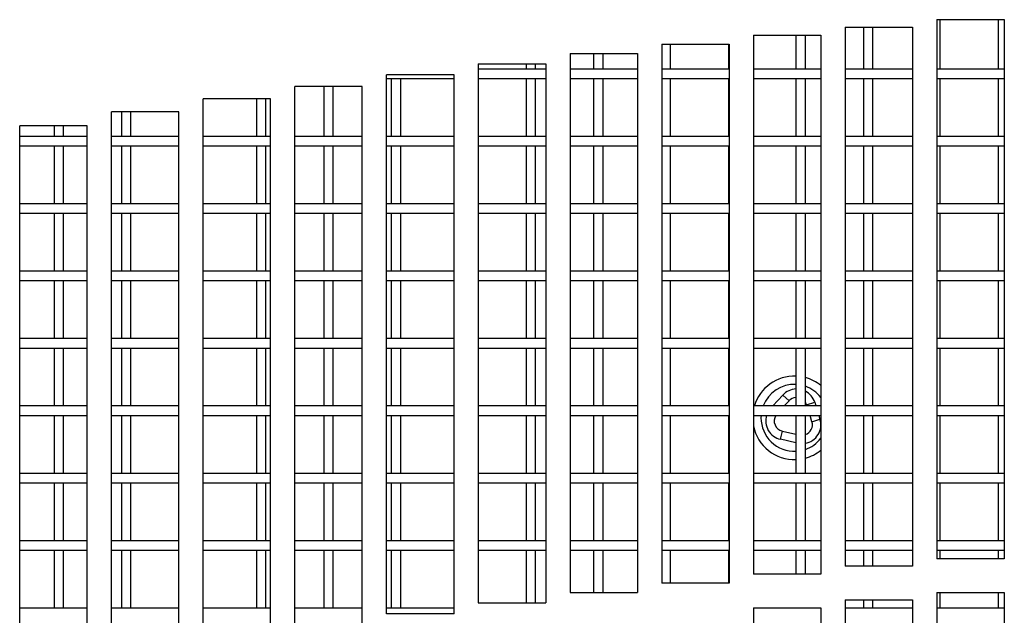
# Model space of a CAD drawing. Extents: x 7 to 118, y 3 to 79.
# Tile 16 of 37: x 16.93 to 20.58, y 29.85 to 32.06. Entities that reach past the tile are written whole.
import ezdxf

# ---------------------------------------------------------------- set-up
doc = ezdxf.new("R2010")
doc.units = 0
doc.layers.add('BODY', color=3, linetype='CONTINUOUS')

msp = doc.modelspace()

# ---------------------------------------------------------------- linework, layer by layer
at = {"layer": 'BODY', "linetype": 'CONTINUOUS'}
for p, q in [((20.3277, 32.0586), (20.5777, 32.0586)), ((20.3277, 32.0586), (20.3277, 30.0586)), ((20.3402, 31.8752), (20.3402, 32.0586)), ((20.5552, 32.0586), (20.5552, 31.8752)), ((20.5777, 32.0586), (20.5777, 30.0586)), ((19.9877, 32.031), (20.2377, 32.031)), ((19.9877, 32.031), (19.9877, 30.031)), ((20.0552, 32.031), (20.0552, 31.8752)), ((20.0902, 31.8752), (20.0902, 32.031)), ((20.2377, 32.031), (20.2377, 30.031)), ((19.6477, 32.0008), (19.8977, 32.0008)), ((19.6477, 32.0008), (19.6477, 30.0008)), ((19.8052, 32.0008), (19.8052, 31.8752)), ((19.8402, 31.8752), (19.8402, 32.0008)), ((19.8977, 32.0008), (19.8977, 30.0008)), ((19.3077, 31.968), (19.5577, 31.968)), ((19.3077, 31.968), (19.3077, 29.968)), ((19.3402, 31.8752), (19.3402, 31.968)), ((19.5552, 31.968), (19.5552, 31.8752)), ((19.5577, 31.968), (19.5577, 29.968)), ((18.9677, 31.9326), (19.2177, 31.9326)), ((18.9677, 31.9326), (18.9677, 29.9326)), ((19.0552, 31.9326), (19.0552, 31.8752)), ((19.0902, 31.8752), (19.0902, 31.9326)), ((19.2177, 31.9326), (19.2177, 29.9326)), ((18.6277, 31.8946), (18.8777, 31.8946)), ((18.6277, 31.8946), (18.6277, 29.8946)), ((18.8777, 31.8752), (18.6277, 31.8752)), ((18.8052, 31.8946), (18.8052, 31.8752)), ((18.8402, 31.8752), (18.8402, 31.8946)), ((18.8777, 31.8946), (18.8777, 29.8946)), ((19.2177, 31.8752), (18.9677, 31.8752)), ((19.5577, 31.8752), (19.3077, 31.8752)), ((19.8977, 31.8752), (19.6477, 31.8752)), ((20.2377, 31.8752), (19.9877, 31.8752)), ((20.5777, 31.8752), (20.3277, 31.8752)), ((18.5377, 31.854), (18.2877, 31.854)), ((18.2877, 29.854), (18.2877, 31.854)), ((18.2877, 31.8402), (18.5377, 31.8402)), ((18.3052, 31.8402), (18.3052, 31.6252)), ((18.3402, 31.6252), (18.3402, 31.8402)), ((18.5377, 29.854), (18.5377, 31.854)), ((18.6277, 31.8402), (18.8777, 31.8402)), ((18.8052, 31.8402), (18.8052, 31.6252)), ((18.8402, 31.6252), (18.8402, 31.8402)), ((18.9677, 31.8402), (19.2177, 31.8402)), ((19.0552, 31.8402), (19.0552, 31.6252)), ((19.0902, 31.6252), (19.0902, 31.8402)), ((19.3077, 31.8402), (19.5577, 31.8402)), ((19.3402, 31.6252), (19.3402, 31.8402)), ((19.5552, 31.8402), (19.5552, 31.6252)), ((19.6477, 31.8402), (19.8977, 31.8402)), ((19.8052, 31.8402), (19.8052, 31.6252)), ((19.8402, 31.6252), (19.8402, 31.8402)), ((19.9877, 31.8402), (20.2377, 31.8402)), ((20.0552, 31.8402), (20.0552, 31.6252)), ((20.0902, 31.6252), (20.0902, 31.8402)), ((20.3277, 31.8402), (20.5777, 31.8402)), ((20.3402, 31.6252), (20.3402, 31.8402)), ((20.5552, 31.8402), (20.5552, 31.6252)), ((18.1977, 31.8107), (17.9477, 31.8107)), ((17.9477, 29.8107), (17.9477, 31.8107)), ((18.0552, 31.8107), (18.0552, 31.6252)), ((18.0902, 31.6252), (18.0902, 31.8107)), ((18.1977, 29.8107), (18.1977, 31.8107)), ((17.8577, 31.7648), (17.6077, 31.7648)), ((17.6077, 29.7648), (17.6077, 31.7648)), ((17.8052, 31.7648), (17.8052, 31.6252)), ((17.8402, 31.6252), (17.8402, 31.7648)), ((17.8577, 29.7648), (17.8577, 31.7648)), ((17.5177, 31.7163), (17.2677, 31.7163)), ((17.2677, 29.7163), (17.2677, 31.7163)), ((17.3052, 31.7163), (17.3052, 31.6252)), ((17.3402, 31.6252), (17.3402, 31.7163)), ((17.5177, 29.7163), (17.5177, 31.7163)), ((17.1777, 31.6651), (16.9277, 31.6651)), ((16.9277, 29.6651), (16.9277, 31.6651)), ((17.0552, 31.6651), (17.0552, 31.6252)), ((17.0902, 31.6252), (17.0902, 31.6651)), ((17.1777, 29.6651), (17.1777, 31.6651)), ((17.1777, 31.6252), (16.9277, 31.6252)), ((17.5177, 31.6252), (17.2677, 31.6252)), ((17.8577, 31.6252), (17.6077, 31.6252)), ((18.1977, 31.6252), (17.9477, 31.6252)), ((18.5377, 31.6252), (18.2877, 31.6252)), ((18.8777, 31.6252), (18.6277, 31.6252)), ((19.2177, 31.6252), (18.9677, 31.6252)), ((19.5577, 31.6252), (19.3077, 31.6252)), ((19.8977, 31.6252), (19.6477, 31.6252)), ((20.2377, 31.6252), (19.9877, 31.6252)), ((20.5777, 31.6252), (20.3277, 31.6252)), ((16.9277, 31.5902), (17.1777, 31.5902)), ((17.0552, 31.5902), (17.0552, 31.3752)), ((17.0902, 31.3752), (17.0902, 31.5902)), ((17.2677, 31.5902), (17.5177, 31.5902)), ((17.3052, 31.5902), (17.3052, 31.3752)), ((17.3402, 31.3752), (17.3402, 31.5902)), ((17.6077, 31.5902), (17.8577, 31.5902)), ((17.8052, 31.5902), (17.8052, 31.3752)), ((17.8402, 31.3752), (17.8402, 31.5902)), ((17.9477, 31.5902), (18.1977, 31.5902)), ((18.0552, 31.5902), (18.0552, 31.3752)), ((18.0902, 31.3752), (18.0902, 31.5902)), ((18.2877, 31.5902), (18.5377, 31.5902)), ((18.3052, 31.5902), (18.3052, 31.3752)), ((18.3402, 31.3752), (18.3402, 31.5902)), ((18.6277, 31.5902), (18.8777, 31.5902)), ((18.8052, 31.5902), (18.8052, 31.3752)), ((18.8402, 31.3752), (18.8402, 31.5902)), ((18.9677, 31.5902), (19.2177, 31.5902)), ((19.0552, 31.5902), (19.0552, 31.3752)), ((19.0902, 31.3752), (19.0902, 31.5902)), ((19.3077, 31.5902), (19.5577, 31.5902)), ((19.3402, 31.3752), (19.3402, 31.5902)), ((19.5552, 31.5902), (19.5552, 31.3752)), ((19.6477, 31.5902), (19.8977, 31.5902)), ((19.8052, 31.5902), (19.8052, 31.3752)), ((19.8402, 31.3752), (19.8402, 31.5902)), ((19.9877, 31.5902), (20.2377, 31.5902)), ((20.0552, 31.5902), (20.0552, 31.3752)), ((20.0902, 31.3752), (20.0902, 31.5902)), ((20.3277, 31.5902), (20.5777, 31.5902)), ((20.3402, 31.3752), (20.3402, 31.5902)), ((20.5552, 31.5902), (20.5552, 31.3752)), ((17.1777, 31.3752), (16.9277, 31.3752)), ((17.5177, 31.3752), (17.2677, 31.3752)), ((17.8577, 31.3752), (17.6077, 31.3752)), ((18.1977, 31.3752), (17.9477, 31.3752)), ((18.5377, 31.3752), (18.2877, 31.3752)), ((18.8777, 31.3752), (18.6277, 31.3752)), ((19.2177, 31.3752), (18.9677, 31.3752)), ((19.5577, 31.3752), (19.3077, 31.3752)), ((19.8977, 31.3752), (19.6477, 31.3752)), ((20.2377, 31.3752), (19.9877, 31.3752)), ((20.5777, 31.3752), (20.3277, 31.3752)), ((16.9277, 31.3402), (17.1777, 31.3402)), ((17.0552, 31.3402), (17.0552, 31.1252)), ((17.0902, 31.1252), (17.0902, 31.3402)), ((17.2677, 31.3402), (17.5177, 31.3402)), ((17.3052, 31.3402), (17.3052, 31.1252)), ((17.3402, 31.1252), (17.3402, 31.3402)), ((17.6077, 31.3402), (17.8577, 31.3402)), ((17.8052, 31.3402), (17.8052, 31.1252)), ((17.8402, 31.1252), (17.8402, 31.3402)), ((17.9477, 31.3402), (18.1977, 31.3402)), ((18.0552, 31.3402), (18.0552, 31.1252)), ((18.0902, 31.1252), (18.0902, 31.3402)), ((18.2877, 31.3402), (18.5377, 31.3402)), ((18.3052, 31.3402), (18.3052, 31.1252)), ((18.3402, 31.1252), (18.3402, 31.3402)), ((18.6277, 31.3402), (18.8777, 31.3402)), ((18.8052, 31.3402), (18.8052, 31.1252)), ((18.8402, 31.1252), (18.8402, 31.3402)), ((18.9677, 31.3402), (19.2177, 31.3402)), ((19.0552, 31.3402), (19.0552, 31.1252)), ((19.0902, 31.1252), (19.0902, 31.3402)), ((19.3077, 31.3402), (19.5577, 31.3402)), ((19.3402, 31.1252), (19.3402, 31.3402)), ((19.5552, 31.3402), (19.5552, 31.1252)), ((19.6477, 31.3402), (19.8977, 31.3402)), ((19.8052, 31.3402), (19.8052, 31.1252)), ((19.8402, 31.1252), (19.8402, 31.3402)), ((19.9877, 31.3402), (20.2377, 31.3402)), ((20.0552, 31.3402), (20.0552, 31.1252)), ((20.0902, 31.1252), (20.0902, 31.3402)), ((20.3277, 31.3402), (20.5777, 31.3402)), ((20.3402, 31.1252), (20.3402, 31.3402)), ((20.5552, 31.3402), (20.5552, 31.1252)), ((17.1777, 31.1252), (16.9277, 31.1252)), ((17.5177, 31.1252), (17.2677, 31.1252)), ((17.8577, 31.1252), (17.6077, 31.1252)), ((18.1977, 31.1252), (17.9477, 31.1252)), ((18.5377, 31.1252), (18.2877, 31.1252)), ((18.8777, 31.1252), (18.6277, 31.1252)), ((19.2177, 31.1252), (18.9677, 31.1252)), ((19.5577, 31.1252), (19.3077, 31.1252)), ((19.8977, 31.1252), (19.6477, 31.1252)), ((20.2377, 31.1252), (19.9877, 31.1252)), ((20.5777, 31.1252), (20.3277, 31.1252)), ((16.9277, 31.0902), (17.1777, 31.0902)), ((17.0552, 31.0902), (17.0552, 30.8752)), ((17.0902, 30.8752), (17.0902, 31.0902)), ((17.2677, 31.0902), (17.5177, 31.0902)), ((17.3052, 31.0902), (17.3052, 30.8752)), ((17.3402, 30.8752), (17.3402, 31.0902)), ((17.6077, 31.0902), (17.8577, 31.0902)), ((17.8052, 31.0902), (17.8052, 30.8752)), ((17.8402, 30.8752), (17.8402, 31.0902)), ((17.9477, 31.0902), (18.1977, 31.0902)), ((18.0552, 31.0902), (18.0552, 30.8752)), ((18.0902, 30.8752), (18.0902, 31.0902)), ((18.2877, 31.0902), (18.5377, 31.0902)), ((18.3052, 31.0902), (18.3052, 30.8752)), ((18.3402, 30.8752), (18.3402, 31.0902)), ((18.6277, 31.0902), (18.8777, 31.0902)), ((18.8052, 31.0902), (18.8052, 30.8752)), ((18.8402, 30.8752), (18.8402, 31.0902)), ((18.9677, 31.0902), (19.2177, 31.0902)), ((19.0552, 31.0902), (19.0552, 30.8752)), ((19.0902, 30.8752), (19.0902, 31.0902)), ((19.3077, 31.0902), (19.5577, 31.0902)), ((19.3402, 30.8752), (19.3402, 31.0902)), ((19.5552, 31.0902), (19.5552, 30.8752)), ((19.6477, 31.0902), (19.8977, 31.0902)), ((19.8052, 31.0902), (19.8052, 30.8752)), ((19.8402, 30.8752), (19.8402, 31.0902)), ((19.9877, 31.0902), (20.2377, 31.0902)), ((20.0552, 31.0902), (20.0552, 30.8752)), ((20.0902, 30.8752), (20.0902, 31.0902)), ((20.3277, 31.0902), (20.5777, 31.0902)), ((20.3402, 30.8752), (20.3402, 31.0902)), ((20.5552, 31.0902), (20.5552, 30.8752)), ((17.1777, 30.8752), (16.9277, 30.8752)), ((17.5177, 30.8752), (17.2677, 30.8752)), ((17.8577, 30.8752), (17.6077, 30.8752)), ((18.1977, 30.8752), (17.9477, 30.8752)), ((18.5377, 30.8752), (18.2877, 30.8752)), ((18.8777, 30.8752), (18.6277, 30.8752)), ((19.2177, 30.8752), (18.9677, 30.8752)), ((19.5577, 30.8752), (19.3077, 30.8752)), ((19.8977, 30.8752), (19.6477, 30.8752)), ((20.2377, 30.8752), (19.9877, 30.8752)), ((20.5777, 30.8752), (20.3277, 30.8752)), ((16.9277, 30.8402), (17.1777, 30.8402)), ((17.0552, 30.8402), (17.0552, 30.6252)), ((17.0902, 30.6252), (17.0902, 30.8402)), ((17.2677, 30.8402), (17.5177, 30.8402)), ((17.3052, 30.8402), (17.3052, 30.6252)), ((17.3402, 30.6252), (17.3402, 30.8402)), ((17.6077, 30.8402), (17.8577, 30.8402)), ((17.8052, 30.8402), (17.8052, 30.6252)), ((17.8402, 30.6252), (17.8402, 30.8402)), ((17.9477, 30.8402), (18.1977, 30.8402)), ((18.0552, 30.8402), (18.0552, 30.6252)), ((18.0902, 30.6252), (18.0902, 30.8402)), ((18.2877, 30.8402), (18.5377, 30.8402)), ((18.3052, 30.8402), (18.3052, 30.6252)), ((18.3402, 30.6252), (18.3402, 30.8402)), ((18.6277, 30.8402), (18.8777, 30.8402)), ((18.8052, 30.8402), (18.8052, 30.6252)), ((18.8402, 30.6252), (18.8402, 30.8402)), ((18.9677, 30.8402), (19.2177, 30.8402)), ((19.0552, 30.8402), (19.0552, 30.6252)), ((19.0902, 30.6252), (19.0902, 30.8402)), ((19.3077, 30.8402), (19.5577, 30.8402)), ((19.3402, 30.6252), (19.3402, 30.8402)), ((19.5552, 30.8402), (19.5552, 30.6252)), ((19.6477, 30.8402), (19.8977, 30.8402)), ((19.8052, 30.8402), (19.8052, 30.6252)), ((19.8402, 30.6252), (19.8402, 30.8402)), ((19.9877, 30.8402), (20.2377, 30.8402)), ((20.0552, 30.8402), (20.0552, 30.6252)), ((20.0902, 30.6252), (20.0902, 30.8402)), ((20.3277, 30.8402), (20.5777, 30.8402)), ((20.3402, 30.6252), (20.3402, 30.8402)), ((20.5552, 30.8402), (20.5552, 30.6252)), ((19.7192, 30.6252), (19.7566, 30.6658)), ((19.7796, 30.6446), (19.7566, 30.6658)), ((17.1777, 30.6252), (16.9277, 30.6252)), ((17.5177, 30.6252), (17.2677, 30.6252)), ((17.8577, 30.6252), (17.6077, 30.6252)), ((18.1977, 30.6252), (17.9477, 30.6252)), ((18.5377, 30.6252), (18.2877, 30.6252)), ((18.8777, 30.6252), (18.6277, 30.6252)), ((19.2177, 30.6252), (18.9677, 30.6252)), ((19.5577, 30.6252), (19.3077, 30.6252)), ((19.8977, 30.6252), (19.6477, 30.6252)), ((19.7796, 30.6446), (19.7617, 30.6252)), ((19.845, 30.6298), (19.8749, 30.6391)), ((19.8465, 30.6252), (19.845, 30.6298)), ((19.8749, 30.6391), (19.8792, 30.6252)), ((20.2377, 30.6252), (19.9877, 30.6252)), ((20.5777, 30.6252), (20.3277, 30.6252)), ((16.9277, 30.5902), (17.1777, 30.5902)), ((17.0552, 30.5902), (17.0552, 30.3752)), ((17.0902, 30.3752), (17.0902, 30.5902)), ((17.2677, 30.5902), (17.5177, 30.5902)), ((17.3052, 30.5902), (17.3052, 30.3752)), ((17.3402, 30.3752), (17.3402, 30.5902)), ((17.6077, 30.5902), (17.8577, 30.5902)), ((17.8052, 30.5902), (17.8052, 30.3752)), ((17.8402, 30.3752), (17.8402, 30.5902)), ((17.9477, 30.5902), (18.1977, 30.5902)), ((18.0552, 30.5902), (18.0552, 30.3752)), ((18.0902, 30.3752), (18.0902, 30.5902)), ((18.2877, 30.5902), (18.5377, 30.5902)), ((18.3052, 30.5902), (18.3052, 30.3752)), ((18.3402, 30.3752), (18.3402, 30.5902)), ((18.6277, 30.5902), (18.8777, 30.5902)), ((18.8052, 30.5902), (18.8052, 30.3752)), ((18.8402, 30.3752), (18.8402, 30.5902)), ((18.9677, 30.5902), (19.2177, 30.5902)), ((19.0552, 30.5902), (19.0552, 30.3752)), ((19.0902, 30.3752), (19.0902, 30.5902)), ((19.3077, 30.5902), (19.5577, 30.5902)), ((19.3402, 30.3752), (19.3402, 30.5902)), ((19.5552, 30.5902), (19.5552, 30.3752)), ((19.6477, 30.5902), (19.8977, 30.5902)), ((19.676, 30.5902), (19.6757, 30.5812)), ((19.8052, 30.5902), (19.8052, 30.3752)), ((19.8402, 30.3752), (19.8402, 30.5902)), ((19.8646, 30.567), (19.8574, 30.5902)), ((19.8901, 30.5902), (19.8944, 30.5763)), ((19.9877, 30.5902), (20.2377, 30.5902)), ((20.0552, 30.5902), (20.0552, 30.3752)), ((20.0902, 30.3752), (20.0902, 30.5902)), ((20.3277, 30.5902), (20.5777, 30.5902)), ((20.3402, 30.3752), (20.3402, 30.5902)), ((20.5552, 30.5902), (20.5552, 30.3752)), ((19.8646, 30.567), (19.8944, 30.5763)), ((19.748, 30.5017), (19.7549, 30.5321)), ((19.7549, 30.5321), (19.8052, 30.5208)), ((19.8052, 30.4888), (19.748, 30.5017)), ((17.1777, 30.3752), (16.9277, 30.3752)), ((17.5177, 30.3752), (17.2677, 30.3752)), ((17.8577, 30.3752), (17.6077, 30.3752)), ((18.1977, 30.3752), (17.9477, 30.3752)), ((18.5377, 30.3752), (18.2877, 30.3752)), ((18.8777, 30.3752), (18.6277, 30.3752)), ((19.2177, 30.3752), (18.9677, 30.3752)), ((19.5577, 30.3752), (19.3077, 30.3752)), ((19.8977, 30.3752), (19.6477, 30.3752)), ((20.2377, 30.3752), (19.9877, 30.3752)), ((20.5777, 30.3752), (20.3277, 30.3752)), ((16.9277, 30.3402), (17.1777, 30.3402)), ((17.0552, 30.3402), (17.0552, 30.1252)), ((17.0902, 30.1252), (17.0902, 30.3402)), ((17.2677, 30.3402), (17.5177, 30.3402)), ((17.3052, 30.3402), (17.3052, 30.1252)), ((17.3402, 30.1252), (17.3402, 30.3402)), ((17.6077, 30.3402), (17.8577, 30.3402)), ((17.8052, 30.3402), (17.8052, 30.1252)), ((17.8402, 30.1252), (17.8402, 30.3402)), ((17.9477, 30.3402), (18.1977, 30.3402)), ((18.0552, 30.3402), (18.0552, 30.1252)), ((18.0902, 30.1252), (18.0902, 30.3402)), ((18.2877, 30.3402), (18.5377, 30.3402)), ((18.3052, 30.3402), (18.3052, 30.1252)), ((18.3402, 30.1252), (18.3402, 30.3402)), ((18.6277, 30.3402), (18.8777, 30.3402)), ((18.8052, 30.3402), (18.8052, 30.1252)), ((18.8402, 30.1252), (18.8402, 30.3402)), ((18.9677, 30.3402), (19.2177, 30.3402)), ((19.0552, 30.3402), (19.0552, 30.1252)), ((19.0902, 30.1252), (19.0902, 30.3402)), ((19.3077, 30.3402), (19.5577, 30.3402)), ((19.3402, 30.1252), (19.3402, 30.3402)), ((19.5552, 30.3402), (19.5552, 30.1252)), ((19.6477, 30.3402), (19.8977, 30.3402)), ((19.8052, 30.3402), (19.8052, 30.1252)), ((19.8402, 30.1252), (19.8402, 30.3402)), ((19.9877, 30.3402), (20.2377, 30.3402)), ((20.0552, 30.3402), (20.0552, 30.1252)), ((20.0902, 30.1252), (20.0902, 30.3402)), ((20.3277, 30.3402), (20.5777, 30.3402)), ((20.3402, 30.1252), (20.3402, 30.3402)), ((20.5552, 30.3402), (20.5552, 30.1252)), ((17.1777, 30.1252), (16.9277, 30.1252)), ((17.5177, 30.1252), (17.2677, 30.1252)), ((17.8577, 30.1252), (17.6077, 30.1252)), ((18.1977, 30.1252), (17.9477, 30.1252)), ((18.5377, 30.1252), (18.2877, 30.1252)), ((18.8777, 30.1252), (18.6277, 30.1252)), ((19.2177, 30.1252), (18.9677, 30.1252)), ((19.5577, 30.1252), (19.3077, 30.1252)), ((19.8977, 30.1252), (19.6477, 30.1252)), ((20.2377, 30.1252), (19.9877, 30.1252)), ((20.5777, 30.1252), (20.3277, 30.1252)), ((16.9277, 30.0902), (17.1777, 30.0902)), ((17.0552, 30.0902), (17.0552, 29.8752)), ((17.0902, 29.8752), (17.0902, 30.0902)), ((17.2677, 30.0902), (17.5177, 30.0902)), ((17.3052, 30.0902), (17.3052, 29.8752)), ((17.3402, 29.8752), (17.3402, 30.0902)), ((17.6077, 30.0902), (17.8577, 30.0902)), ((17.8052, 30.0902), (17.8052, 29.8752)), ((17.8402, 29.8752), (17.8402, 30.0902)), ((17.9477, 30.0902), (18.1977, 30.0902)), ((18.0552, 30.0902), (18.0552, 29.8752)), ((18.0902, 29.8752), (18.0902, 30.0902)), ((18.2877, 30.0902), (18.5377, 30.0902)), ((18.3052, 30.0902), (18.3052, 29.8752)), ((18.3402, 29.8752), (18.3402, 30.0902)), ((18.6277, 30.0902), (18.8777, 30.0902)), ((18.8052, 30.0902), (18.8052, 29.8946)), ((18.8402, 29.8946), (18.8402, 30.0902)), ((18.9677, 30.0902), (19.2177, 30.0902)), ((19.0552, 30.0902), (19.0552, 29.9326)), ((19.0902, 29.9326), (19.0902, 30.0902)), ((19.3077, 30.0902), (19.5577, 30.0902)), ((19.3402, 29.968), (19.3402, 30.0902)), ((19.5552, 30.0902), (19.5552, 29.968)), ((19.6477, 30.0902), (19.8977, 30.0902)), ((19.8052, 30.0902), (19.8052, 30.0008)), ((19.8402, 30.0008), (19.8402, 30.0902)), ((19.9877, 30.0902), (20.2377, 30.0902)), ((20.0552, 30.0902), (20.0552, 30.031)), ((20.0902, 30.031), (20.0902, 30.0902)), ((20.3277, 30.0902), (20.5777, 30.0902)), ((20.3402, 30.0586), (20.3402, 30.0902)), ((20.5552, 30.0902), (20.5552, 30.0586)), ((20.5777, 30.0586), (20.3277, 30.0586)), ((20.2377, 30.031), (19.9877, 30.031)), ((19.5577, 29.968), (19.3077, 29.968)), ((19.8977, 30.0008), (19.6477, 30.0008)), ((18.9677, 29.9326), (19.2177, 29.9326)), ((20.3277, 29.9336), (20.5777, 29.9336)), ((20.3277, 29.9336), (20.3277, 27.9336)), ((20.3402, 29.8752), (20.3402, 29.9336)), ((20.5552, 29.9336), (20.5552, 29.8752)), ((20.5777, 29.9336), (20.5777, 27.9336)), ((18.6277, 29.8946), (18.8777, 29.8946)), ((19.9877, 29.906), (20.2377, 29.906)), ((19.9877, 29.906), (19.9877, 27.906)), ((20.0552, 29.906), (20.0552, 29.8752)), ((20.0902, 29.8752), (20.0902, 29.906)), ((20.2377, 29.906), (20.2377, 27.906)), ((17.1777, 29.8752), (16.9277, 29.8752)), ((17.5177, 29.8752), (17.2677, 29.8752)), ((17.8577, 29.8752), (17.6077, 29.8752)), ((18.1977, 29.8752), (17.9477, 29.8752)), ((18.5377, 29.8752), (18.2877, 29.8752)), ((19.6477, 29.8758), (19.8977, 29.8758)), ((19.6477, 29.8758), (19.6477, 27.8758)), ((19.8977, 29.8752), (19.6477, 29.8752)), ((19.8052, 29.8758), (19.8052, 29.8752)), ((19.8402, 29.8752), (19.8402, 29.8758)), ((19.8977, 29.8758), (19.8977, 27.8758)), ((20.2377, 29.8752), (19.9877, 29.8752)), ((20.5777, 29.8752), (20.3277, 29.8752)), ((18.5377, 29.854), (18.2877, 29.854))]:
    msp.add_line(p, q, dxfattribs=at)
at = {"layer": 'BODY', "linetype": 'CONTINUOUS', "flags": 128}
msp.add_lwpolyline([(19.845, 30.6298), (19.8408, 30.639), (19.8402, 30.64)], dxfattribs=at)
at = {"layer": 'BODY', "linetype": 'CONTINUOUS'}
for centre, radius, start, end in [((19.7997, 30.5812), 0.155, 87.9665, 163.5086), ((19.7997, 30.5812), 0.124, 87.4578, 159.2164), ((19.7997, 30.5812), 0.155, 50.7831, 74.8534), ((19.7997, 30.5812), 0.124, 37.7843, 70.9367), ((19.808, 30.6183), 0.07, 92.3365, 137.3005), ((19.808, 30.6183), 0.07, 17.3005, 62.6625), ((19.808, 30.6183), 0.0388, 94.2235, 137.3005), ((19.7634, 30.5699), 0.07, 163.1415, 257.3005), ((19.7634, 30.5699), 0.0388, 148.4067, 257.3005), ((19.7997, 30.5812), 0.155, 191.2911, 272.0335), ((19.7997, 30.5812), 0.124, 180, 272.5422), ((19.8276, 30.5555), 0.07, 280.3473, 17.3005), ((19.8276, 30.5555), 0.0388, 288.9331, 17.3005), ((19.7997, 30.5812), 0.124, 289.0633, 322.2157), ((19.7997, 30.5812), 0.155, 285.1466, 309.2169)]:
    msp.add_arc(centre, radius, start, end, dxfattribs=at)

doc.saveas('drawing.dxf')
